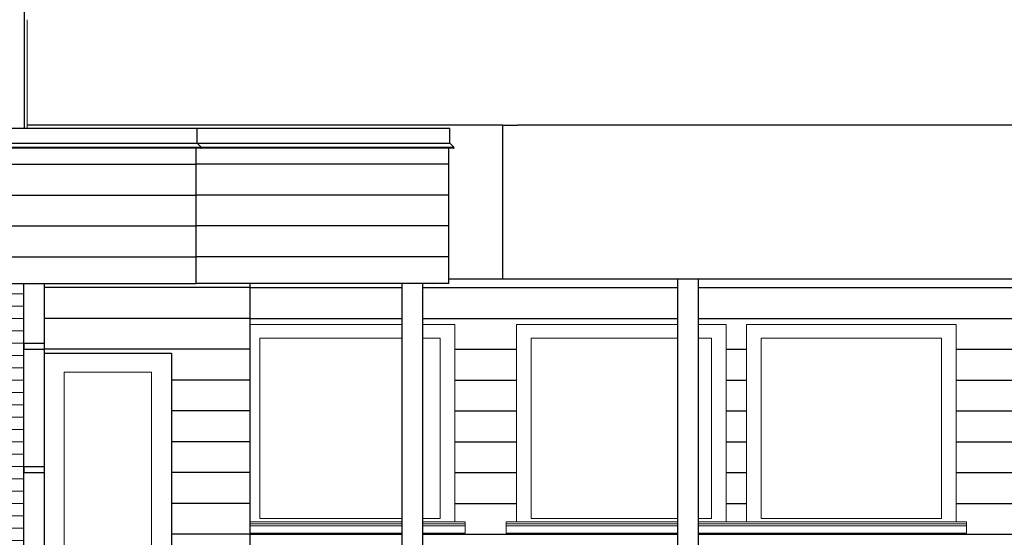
# Model space of a CAD drawing. Header units: millimetres. Extents: x -82736 to -49966, y 850 to 13065.
# Tile 23 of 28: x -61213 to -56419, y 5235 to 7753. Entities that reach past the tile are written whole.
import ezdxf

# ---------------------------------------------------------------- set-up
doc = ezdxf.new("R2010")
doc.units = ezdxf.units.MM
doc.header["$LTSCALE"] = 0.5
doc.header["$MEASUREMENT"] = 0
doc.linetypes.add('PLINE', pattern=[0])
for name, color, linetype in [('0(Nye konstruksjoner)', 7, 'Continuous'), ('222- Søyler (Nye konstruksjoner)', 7, 'Continuous'), ('232- Ikke-bærende yttervegger', 7, 'Continuous'), ('232- Ikke-bærende yttervegger (Skravur)', 7, 'Continuous'), ('235- Utvendig kledning og overflate (Skravur)(Nye konstruksjoner)', 7, 'Continuous'), ('235- Utvendig kledning og overflate(Nye konstruksjoner)', 7, 'Continuous'), ('261- Primærkonstruksjon (tak)', 7, 'Continuous'), ('265- Gesimser_ takrenner og nedløp (Skravur)(Nye konstruksjoner)', 7, 'Continuous'), ('265- Gesimser_ takrenner og nedløp(Nye konstruksjoner)', 7, 'Continuous'), ('286- Baldakiner og skjermtak(Nye konstruksjoner)', 7, 'Continuous')]:
    doc.layers.add(name, color=color, linetype=linetype)
for name, color, linetype, lineweight in [('234- Vinduer_ dører_ porter', 7, 'Continuous', 0), ('234- Vinduer_ dører_ porter(Nye konstruksjoner)', 7, 'Continuous', 0), ('235- Utvendig kledning og overflate', 7, 'Continuous', 0), ('244- Vinduer_ dører_ foldevegger(Nye konstruksjoner)', 7, 'Continuous', 0)]:
    doc.layers.add(name, color=color, linetype=linetype, lineweight=lineweight)

# ---------------------------------------------------------------- blocks, each defined once
blk = doc.blocks.new('*X5')
at = {"layer": '235- Utvendig kledning og overflate', "linetype": 'PLINE'}
for p, q in [((-61297.5, 6420), (-61303.2, 6420)), ((-61193.2, 6420), (-61297.5, 6420)), ((-61297.5, 6360), (-61297.5, 6420)), ((-61297.5, 6360), (-61297.5, 6420)), ((-61303.2, 6360), (-61297.5, 6360)), ((-61297.5, 6360), (-61193.2, 6360)), ((-61297.5, 6300), (-61303.2, 6300)), ((-61193.2, 6300), (-61297.5, 6300)), ((-61297.5, 6240), (-61297.5, 6300)), ((-61297.5, 6240), (-61297.5, 6300)), ((-61303.2, 6240), (-61297.5, 6240)), ((-61297.5, 6240), (-61193.2, 6240)), ((-61297.5, 6180), (-61303.2, 6180)), ((-61193.2, 6180), (-61297.5, 6180)), ((-61297.5, 6120), (-61297.5, 6180)), ((-61297.5, 6120), (-61297.5, 6180)), ((-61303.2, 6120), (-61297.5, 6120)), ((-61297.5, 6120), (-61193.2, 6120)), ((-61297.5, 6060), (-61303.2, 6060)), ((-61193.2, 6060), (-61297.5, 6060)), ((-61297.5, 6000), (-61297.5, 6060)), ((-61297.5, 6000), (-61297.5, 6060)), ((-61303.2, 6000), (-61297.5, 6000)), ((-61297.5, 6000), (-61193.2, 6000)), ((-61297.5, 5940), (-61303.2, 5940)), ((-61193.2, 5940), (-61297.5, 5940)), ((-61297.5, 5880), (-61297.5, 5940)), ((-61297.5, 5880), (-61297.5, 5940)), ((-61303.2, 5880), (-61297.5, 5880)), ((-61297.5, 5880), (-61193.2, 5880)), ((-61297.5, 5820), (-61303.2, 5820)), ((-61193.2, 5820), (-61297.5, 5820)), ((-61297.5, 5760), (-61297.5, 5820)), ((-61297.5, 5760), (-61297.5, 5820)), ((-61303.2, 5760), (-61297.5, 5760)), ((-61297.5, 5760), (-61193.2, 5760)), ((-61297.5, 5700), (-61303.2, 5700)), ((-61193.2, 5700), (-61297.5, 5700)), ((-61297.5, 5640), (-61297.5, 5700)), ((-61297.5, 5640), (-61297.5, 5700)), ((-61303.2, 5640), (-61297.5, 5640)), ((-61297.5, 5640), (-61193.2, 5640)), ((-61297.5, 5580), (-61303.2, 5580)), ((-61193.2, 5580), (-61297.5, 5580)), ((-61297.5, 5520), (-61297.5, 5580)), ((-61297.5, 5520), (-61297.5, 5580)), ((-61303.2, 5520), (-61297.5, 5520)), ((-61297.5, 5520), (-61193.2, 5520)), ((-61297.5, 5460), (-61303.2, 5460)), ((-61193.2, 5460), (-61297.5, 5460)), ((-61297.5, 5400), (-61297.5, 5460)), ((-61297.5, 5400), (-61297.5, 5460)), ((-61303.2, 5400), (-61297.5, 5400)), ((-61297.5, 5400), (-61193.2, 5400)), ((-61297.5, 5340), (-61303.2, 5340)), ((-61193.2, 5340), (-61297.5, 5340)), ((-61297.5, 5280), (-61297.5, 5340)), ((-61297.5, 5280), (-61297.5, 5340)), ((-61303.2, 5280), (-61297.5, 5280)), ((-61297.5, 5280), (-61193.2, 5280)), ((-61297.5, 5220), (-61303.2, 5220)), ((-61193.2, 5220), (-61297.5, 5220)), ((-61297.5, 5160), (-61297.5, 5220)), ((-61297.5, 5160), (-61297.5, 5220)), ((-61303.2, 5160), (-61297.5, 5160)), ((-61297.5, 5160), (-61193.2, 5160)), ((-61297.5, 5100), (-61303.2, 5100)), ((-61193.2, 5100), (-61297.5, 5100)), ((-61297.5, 5040), (-61297.5, 5100)), ((-61297.5, 5040), (-61297.5, 5100)), ((-61303.2, 5040), (-61297.5, 5040)), ((-61297.5, 5040), (-61193.2, 5040)), ((-61297.5, 4980), (-61303.2, 4980)), ((-61193.2, 4980), (-61297.5, 4980)), ((-61297.5, 4920), (-61297.5, 4980)), ((-61297.5, 4920), (-61297.5, 4980)), ((-61303.2, 4920), (-61297.5, 4920)), ((-61297.5, 4920), (-61193.2, 4920)), ((-61297.5, 4860), (-61303.2, 4860)), ((-61193.2, 4860), (-61297.5, 4860)), ((-61297.5, 4800), (-61297.5, 4860)), ((-61297.5, 4800), (-61297.5, 4860)), ((-61303.2, 4800), (-61297.5, 4800)), ((-61297.5, 4800), (-61193.2, 4800)), ((-61297.5, 4740), (-61303.2, 4740)), ((-61193.2, 4740), (-61297.5, 4740)), ((-61297.5, 4680), (-61297.5, 4740)), ((-61297.5, 4680), (-61297.5, 4740)), ((-61303.2, 4680), (-61297.5, 4680)), ((-61297.5, 4680), (-61193.2, 4680)), ((-61297.5, 4620), (-61303.2, 4620)), ((-61193.2, 4620), (-61297.5, 4620)), ((-61297.5, 4560), (-61297.5, 4620)), ((-61297.5, 4560), (-61297.5, 4620)), ((-61303.2, 4560), (-61297.5, 4560)), ((-61297.5, 4560), (-61193.2, 4560)), ((-61297.5, 4500), (-61303.2, 4500)), ((-61193.2, 4500), (-61297.5, 4500)), ((-61297.5, 4440), (-61297.5, 4500)), ((-61297.5, 4440), (-61297.5, 4500)), ((-61303.2, 4440), (-61297.5, 4440)), ((-61297.5, 4440), (-61193.2, 4440)), ((-61297.5, 4380), (-61303.2, 4380)), ((-61193.2, 4380), (-61297.5, 4380)), ((-61297.5, 4320), (-61297.5, 4380)), ((-61297.5, 4320), (-61297.5, 4380)), ((-61303.2, 4320), (-61297.5, 4320)), ((-61297.5, 4320), (-61193.2, 4320)), ((-61297.5, 4260), (-61303.2, 4260)), ((-61193.2, 4260), (-61297.5, 4260)), ((-61297.5, 4200), (-61297.5, 4260)), ((-61297.5, 4200), (-61297.5, 4260)), ((-61303.2, 4200), (-61297.5, 4200)), ((-61297.5, 4200), (-61193.2, 4200)), ((-61297.5, 4140), (-61303.2, 4140)), ((-61193.2, 4140), (-61297.5, 4140)), ((-61297.5, 4080), (-61297.5, 4140)), ((-61297.5, 4080), (-61297.5, 4140)), ((-61303.2, 4080), (-61297.5, 4080)), ((-61297.5, 4080), (-61193.2, 4080)), ((-61297.5, 4020), (-61303.2, 4020)), ((-61193.2, 4020), (-61297.5, 4020)), ((-61297.5, 3960), (-61297.5, 4020)), ((-61297.5, 3960), (-61297.5, 4020)), ((-61303.2, 3960), (-61297.5, 3960)), ((-61297.5, 3960), (-61193.2, 3960)), ((-61297.5, 3900), (-61303.2, 3900)), ((-61193.2, 3900), (-61297.5, 3900)), ((-61297.5, 3840), (-61297.5, 3900)), ((-61297.5, 3840), (-61297.5, 3900)), ((-61303.2, 3840), (-61297.5, 3840)), ((-61297.5, 3840), (-61193.2, 3840)), ((-61193.2, 3780), (-61293.2, 3780)), ((-61293.2, 3720), (-61203.1, 3720)), ((-61203.1, 3660), (-61293.2, 3660))]:
    blk.add_line(p, q, dxfattribs=at)
blk = doc.blocks.new('*X25')
at = {"layer": '235- Utvendig kledning og overflate (Skravur)(Nye konstruksjoner)', "linetype": 'PLINE'}
for p, q in [((-60091.2, 6450), (-61093.2, 6450)), ((-60091.2, 6450), (-61093.2, 6450)), ((-60091.2, 6300), (-61093.2, 6300)), ((-60091.2, 6300), (-61093.2, 6300)), ((-60091.2, 6150), (-61093.2, 6150)), ((-60091.2, 6150), (-61093.2, 6150)), ((-60091.2, 6000), (-60473.2, 6000)), ((-60091.2, 6000), (-60473.2, 6000)), ((-60091.2, 5850), (-60473.2, 5850)), ((-60091.2, 5850), (-60473.2, 5850)), ((-60091.2, 5700), (-60473.2, 5700)), ((-60091.2, 5700), (-60473.2, 5700)), ((-60091.2, 5550), (-60473.2, 5550)), ((-60091.2, 5550), (-60473.2, 5550)), ((-60091.2, 5400), (-60473.2, 5400)), ((-60091.2, 5400), (-60473.2, 5400)), ((-60091.2, 5250), (-60473.2, 5250)), ((-60091.2, 5250), (-60473.2, 5250)), ((-60091.2, 5100), (-60473.2, 5100)), ((-60091.2, 5100), (-60473.2, 5100)), ((-60091.2, 4950), (-60473.2, 4950)), ((-60091.2, 4950), (-60473.2, 4950)), ((-60091.2, 4800), (-60473.2, 4800)), ((-60091.2, 4800), (-60473.2, 4800))]:
    blk.add_line(p, q, dxfattribs=at)
blk = doc.blocks.new('*X58')
at = {"layer": '265- Gesimser_ takrenner og nedløp (Skravur)(Nye konstruksjoner)', "linetype": 'PLINE'}
for p, q in [((-64000, 7050), (-60353.2, 7050)), ((-64000, 7050), (-60353.2, 7050)), ((-64000, 6900), (-60353.2, 6900)), ((-64000, 6900), (-60353.2, 6900)), ((-64000, 6750), (-60353.2, 6750)), ((-64000, 6750), (-60353.2, 6750)), ((-64000, 6600), (-60353.2, 6600)), ((-64000, 6600), (-60353.2, 6600))]:
    blk.add_line(p, q, dxfattribs=at)
blk = doc.blocks.new('*X61')
at = {"layer": '265- Gesimser_ takrenner og nedløp (Skravur)(Nye konstruksjoner)', "linetype": 'PLINE'}
for p, q in [((-60000, 7050), (-60353.2, 7050)), ((-60000, 7050), (-60353.2, 7050)), ((-59123.2, 7050), (-60000, 7050)), ((-59123.2, 7050), (-60000, 7050)), ((-60000, 6900), (-60353.2, 6900)), ((-60000, 6900), (-60353.2, 6900)), ((-59123.2, 6900), (-60000, 6900)), ((-59123.2, 6900), (-60000, 6900)), ((-60000, 6750), (-60353.2, 6750)), ((-60000, 6750), (-60353.2, 6750)), ((-59123.2, 6750), (-60000, 6750)), ((-59123.2, 6750), (-60000, 6750)), ((-60000, 6600), (-60353.2, 6600)), ((-60000, 6600), (-60353.2, 6600)), ((-59123.2, 6600), (-60000, 6600)), ((-59123.2, 6600), (-60000, 6600))]:
    blk.add_line(p, q, dxfattribs=at)
blk = doc.blocks.new('*X76')
at = {"layer": '232- Ikke-bærende yttervegger (Skravur)', "linetype": 'PLINE'}
for p, q in [((-60091.2, 5250), (-60000, 5250)), ((-60091.2, 5250), (-60000, 5250)), ((-60000, 5250), (-59350.4, 5250)), ((-60000, 5250), (-59350.4, 5250))]:
    blk.add_line(p, q, dxfattribs=at)
blk = doc.blocks.new('*X77')
at = {"layer": '232- Ikke-bærende yttervegger (Skravur)', "linetype": 'PLINE'}
for p, q in [((-60091.2, 6450), (-60000, 6450)), ((-60091.2, 6450), (-60000, 6450)), ((-60000, 6450), (-59350.4, 6450)), ((-60000, 6450), (-59350.4, 6450)), ((-60091.2, 6300), (-60000, 6300)), ((-60091.2, 6300), (-60000, 6300)), ((-60000, 6300), (-59350.4, 6300)), ((-60000, 6300), (-59350.4, 6300))]:
    blk.add_line(p, q, dxfattribs=at)
blk = doc.blocks.new('*X78')
at = {"layer": '232- Ikke-bærende yttervegger (Skravur)', "linetype": 'PLINE'}
for p, q in [((-59250.4, 6450), (-58008.2, 6450)), ((-59250.4, 6450), (-58008.2, 6450)), ((-59250.4, 6300), (-58008.2, 6300)), ((-59250.4, 6300), (-58008.2, 6300)), ((-59094.1, 6150), (-58794.1, 6150)), ((-59094.1, 6150), (-58794.1, 6150)), ((-59094.1, 6000), (-58794.1, 6000)), ((-59094.1, 6000), (-58794.1, 6000)), ((-59094.1, 5850), (-58794.1, 5850)), ((-59094.1, 5850), (-58794.1, 5850)), ((-59094.1, 5700), (-58794.1, 5700)), ((-59094.1, 5700), (-58794.1, 5700)), ((-59094.1, 5550), (-58794.1, 5550)), ((-59094.1, 5550), (-58794.1, 5550)), ((-59094.1, 5400), (-58794.1, 5400)), ((-59094.1, 5400), (-58794.1, 5400)), ((-59250.4, 5250), (-58008.2, 5250)), ((-59250.4, 5250), (-58008.2, 5250))]:
    blk.add_line(p, q, dxfattribs=at)
blk = doc.blocks.new('*X79')
at = {"layer": '232- Ikke-bærende yttervegger (Skravur)', "linetype": 'PLINE'}
for p, q in [((-57908.2, 6450), (-56000, 6450)), ((-57908.2, 6450), (-56000, 6450)), ((-57908.2, 6300), (-56000, 6300)), ((-57908.2, 6300), (-56000, 6300)), ((-57774.1, 6150), (-57674.1, 6150)), ((-57774.1, 6150), (-57674.1, 6150)), ((-56654.1, 6150), (-56354.1, 6150)), ((-56654.1, 6150), (-56354.1, 6150)), ((-57774.1, 6000), (-57674.1, 6000)), ((-57774.1, 6000), (-57674.1, 6000)), ((-56654.1, 6000), (-56354.1, 6000)), ((-56654.1, 6000), (-56354.1, 6000)), ((-57774.1, 5850), (-57674.1, 5850)), ((-57774.1, 5850), (-57674.1, 5850)), ((-56654.1, 5850), (-56354.1, 5850)), ((-56654.1, 5850), (-56354.1, 5850)), ((-57774.1, 5700), (-57674.1, 5700)), ((-57774.1, 5700), (-57674.1, 5700)), ((-56654.1, 5700), (-56354.1, 5700)), ((-56654.1, 5700), (-56354.1, 5700)), ((-57774.1, 5550), (-57674.1, 5550)), ((-57774.1, 5550), (-57674.1, 5550)), ((-56654.1, 5550), (-56354.1, 5550)), ((-56654.1, 5550), (-56354.1, 5550)), ((-57774.1, 5400), (-57674.1, 5400)), ((-57774.1, 5400), (-57674.1, 5400)), ((-56654.1, 5400), (-56354.1, 5400)), ((-56654.1, 5400), (-56354.1, 5400)), ((-57908.2, 5250), (-56000, 5250)), ((-57908.2, 5250), (-56000, 5250))]:
    blk.add_line(p, q, dxfattribs=at)

msp = doc.modelspace()

# ---------------------------------------------------------------- linework, layer by layer
at = {"layer": '0(Nye konstruksjoner)', "linetype": 'PLINE'}
for p, q in [((-61093.2, 6130), (-60473.2, 6130)), ((-60473.2, 6130), (-60473.2, 4751))]:
    msp.add_line(p, q, dxfattribs=at)
at = {"layer": '222- Søyler (Nye konstruksjoner)', "linetype": 'PLINE'}
for p, q in [((-58008.2, 3685.3), (-58008.2, 6490)), ((-57908.2, 3681.3), (-57908.2, 6490)), ((-59350.4, 3742.2), (-59350.4, 6470)), ((-59250.4, 3735.2), (-59250.4, 6470))]:
    msp.add_line(p, q, dxfattribs=at)
at = {"layer": '232- Ikke-bærende yttervegger', "linetype": 'PLINE'}
msp.add_line((-61193.2, 6470), (-61193.2, 3758.8), dxfattribs=at)
at = {"layer": '234- Vinduer_ dører_ porter', "linetype": 'PLINE'}
for p, q in [((-59350.4, 6270), (-60091.2, 6270)), ((-59094.1, 6270), (-59250.4, 6270)), ((-59094.1, 5310), (-59094.1, 6270)), ((-58794.1, 6270), (-58794.1, 5310)), ((-58008.2, 6270), (-58794.1, 6270)), ((-57774.1, 6270), (-57908.2, 6270)), ((-57774.1, 5310), (-57774.1, 6270)), ((-57674.1, 6270), (-57674.1, 5310)), ((-56654.1, 6270), (-57674.1, 6270)), ((-56654.1, 5310), (-56654.1, 6270)), ((-60043.1, 5326), (-60043.1, 6204)), ((-60043.1, 6204), (-59350.4, 6204)), ((-59250.4, 6204), (-59165.1, 6204)), ((-59165.1, 6204), (-59165.1, 5326)), ((-58723.1, 5326), (-58723.1, 6204)), ((-58723.1, 6204), (-58008.2, 6204)), ((-57908.2, 6204), (-57845.1, 6204)), ((-57845.1, 6204), (-57845.1, 5326)), ((-57603.1, 5326), (-57603.1, 6204)), ((-57603.1, 6204), (-56725.1, 6204)), ((-56725.1, 6204), (-56725.1, 5326)), ((-59350.4, 5326), (-60043.1, 5326)), ((-59165.1, 5326), (-59250.4, 5326)), ((-58008.2, 5326), (-58723.1, 5326)), ((-57845.1, 5326), (-57908.2, 5326)), ((-56725.1, 5326), (-57603.1, 5326)), ((-60091.2, 5310), (-59350.4, 5310)), ((-60091.2, 5300), (-59350.4, 5300)), ((-60091.2, 5290), (-59350.4, 5290)), ((-59250.4, 5310), (-59044.1, 5310)), ((-59250.4, 5300), (-59044.1, 5300)), ((-59250.4, 5290), (-59044.1, 5290)), ((-59044.1, 5310), (-59044.1, 5300)), ((-59044.1, 5300), (-59044.1, 5290)), ((-59044.1, 5290), (-59044.1, 5255)), ((-58844.1, 5310), (-58844.1, 5300)), ((-58844.1, 5310), (-58008.2, 5310)), ((-58844.1, 5300), (-58844.1, 5290)), ((-58844.1, 5300), (-58008.2, 5300)), ((-58844.1, 5290), (-58844.1, 5255)), ((-58844.1, 5290), (-58008.2, 5290)), ((-57908.2, 5310), (-57724.1, 5310)), ((-57908.2, 5300), (-57724.1, 5300)), ((-57908.2, 5290), (-57724.1, 5290)), ((-57724.1, 5310), (-56604.1, 5310)), ((-57724.1, 5300), (-56604.1, 5300)), ((-57724.1, 5290), (-56604.1, 5290)), ((-56604.1, 5310), (-56604.1, 5300)), ((-56604.1, 5300), (-56604.1, 5290)), ((-56604.1, 5290), (-56604.1, 5255)), ((-60091.2, 5255), (-59350.4, 5255)), ((-59250.4, 5255), (-59044.1, 5255)), ((-58844.1, 5255), (-58008.2, 5255)), ((-57908.2, 5255), (-57724.1, 5255)), ((-57724.1, 5255), (-56604.1, 5255))]:
    msp.add_line(p, q, dxfattribs=at)
at = {"layer": '234- Vinduer_ dører_ porter(Nye konstruksjoner)', "linetype": 'PLINE'}
for p, q in [((-60996.2, 4812), (-60996.2, 6038)), ((-60996.2, 6038), (-60570.2, 6038)), ((-60570.2, 6038), (-60570.2, 4812))]:
    msp.add_line(p, q, dxfattribs=at)
at = {"layer": '235- Utvendig kledning og overflate(Nye konstruksjoner)', "linetype": 'PLINE'}
for p, q in [((-61190.2, 11395.9), (-61190.2, 7224.9)), ((-60091.2, 4720), (-60091.2, 6470))]:
    msp.add_line(p, q, dxfattribs=at)
at = {"layer": '244- Vinduer_ dører_ foldevegger(Nye konstruksjoner)', "linetype": 'PLINE'}
msp.add_line((-61176.2, 7224.9), (-61176.2, 7753), dxfattribs=at)
at = {"layer": '261- Primærkonstruksjon (tak)', "linetype": 'PLINE'}
for q in [(-59237.8, 6470), (-59198.2, 6470)]:
    msp.add_line((-59198.2, 6468.3), q, dxfattribs=at)
at = {"layer": '265- Gesimser_ takrenner og nedløp(Nye konstruksjoner)', "linetype": 'PLINE'}
for p, q in [((-66143.2, 7224.9), (-60349.2, 7224.9)), ((-60349.2, 7152.8), (-60349.2, 7224.9)), ((-60349.2, 7224.9), (-59119.2, 7224.9)), ((-59119.2, 7152.8), (-59119.2, 7224.9)), ((-66143.2, 7152.8), (-60349.2, 7152.8)), ((-60328.5, 7132.2), (-60349.2, 7152.8)), ((-60349.2, 7152.8), (-59119.2, 7152.8)), ((-59098.5, 7132.2), (-59119.2, 7152.8)), ((-66143.2, 7132.2), (-60328.5, 7132.2)), ((-60330.3, 7127.9), (-66143.2, 7127.9)), ((-60353.2, 6470), (-60353.2, 7127.9)), ((-60330.3, 7127.9), (-60328.5, 7128.7)), ((-59100.3, 7127.9), (-60330.3, 7127.9)), ((-60327.8, 7130.4), (-60328.5, 7132.2)), ((-60328.5, 7132.2), (-59098.5, 7132.2)), ((-60328.5, 7128.7), (-60327.8, 7130.4)), ((-59123.2, 6470), (-59123.2, 7127.9)), ((-59100.3, 7127.9), (-59098.5, 7128.7)), ((-59097.8, 7130.4), (-59098.5, 7132.2)), ((-59098.5, 7128.7), (-59097.8, 7130.4)), ((-66143.2, 6470), (-60353.2, 6470)), ((-61093.2, 6470), (-61093.2, 6180)), ((-59123.2, 6470), (-60353.2, 6470)), ((-61193.1, 6180), (-61191.1, 6180)), ((-61193.1, 6150), (-61193.1, 6180)), ((-61193.1, 6150), (-61191.1, 6150)), ((-61191.1, 6180), (-61143.1, 6180)), ((-61191.1, 6150), (-61191.1, 6180)), ((-61191.1, 6150), (-61143.1, 6150)), ((-61143.1, 6180), (-61123.2, 6180)), ((-61143.1, 6150), (-61123.2, 6150)), ((-61123.2, 6180), (-61106.3, 6180)), ((-61123.2, 6150), (-61106.3, 6150)), ((-61106.3, 6180), (-61095, 6180)), ((-61106.3, 6150), (-61095, 6150)), ((-61095, 6180), (-61091.1, 6180)), ((-61095, 6150), (-61091.1, 6150)), ((-61093.2, 6150), (-61093.2, 5580)), ((-61091.1, 6150), (-61091.1, 6180)), ((-61193.1, 5580), (-61191.1, 5580)), ((-61193.1, 5550), (-61193.1, 5580)), ((-61191.1, 5580), (-61143.1, 5580)), ((-61191.1, 5550), (-61191.1, 5580)), ((-61143.1, 5580), (-61123.2, 5580)), ((-61123.2, 5580), (-61106.3, 5580)), ((-61106.3, 5580), (-61095, 5580)), ((-61095, 5580), (-61091.1, 5580)), ((-61091.1, 5550), (-61091.1, 5580)), ((-61193.1, 5550), (-61191.1, 5550)), ((-61191.1, 5550), (-61143.1, 5550)), ((-61143.1, 5550), (-61123.2, 5550)), ((-61123.2, 5550), (-61106.3, 5550)), ((-61106.3, 5550), (-61095, 5550)), ((-61095, 5550), (-61091.1, 5550)), ((-61093.2, 5550), (-61093.2, 4980))]:
    msp.add_line(p, q, dxfattribs=at)
at = {"layer": '286- Baldakiner og skjermtak(Nye konstruksjoner)', "linetype": 'PLINE'}
for p, q in [((-58860.4, 7240), (-61176.2, 7240)), ((-58860.4, 7240), (-58787.2, 7240)), ((-58860.4, 6490), (-58860.4, 7240)), ((-56227.5, 7240), (-58787.2, 7240)), ((-58860.4, 6490), (-59123.2, 6490)), ((-58787.2, 6490), (-58860.4, 6490)), ((-56227.5, 6490), (-58787.2, 6490))]:
    msp.add_line(p, q, dxfattribs=at)

# ---------------------------------------------------------------- block references
at = {"layer": '232- Ikke-bærende yttervegger'}
for name in ['*X77', '*X78', '*X79', '*X5', '*X76']:
    msp.add_blockref(name, (0, 0), dxfattribs=at)
at = {"layer": '235- Utvendig kledning og overflate(Nye konstruksjoner)'}
msp.add_blockref('*X25', (0, 0), dxfattribs=at)
at = {"layer": '265- Gesimser_ takrenner og nedløp(Nye konstruksjoner)'}
for name in ['*X58', '*X61']:
    msp.add_blockref(name, (0, 0), dxfattribs=at)

doc.saveas('drawing.dxf')
